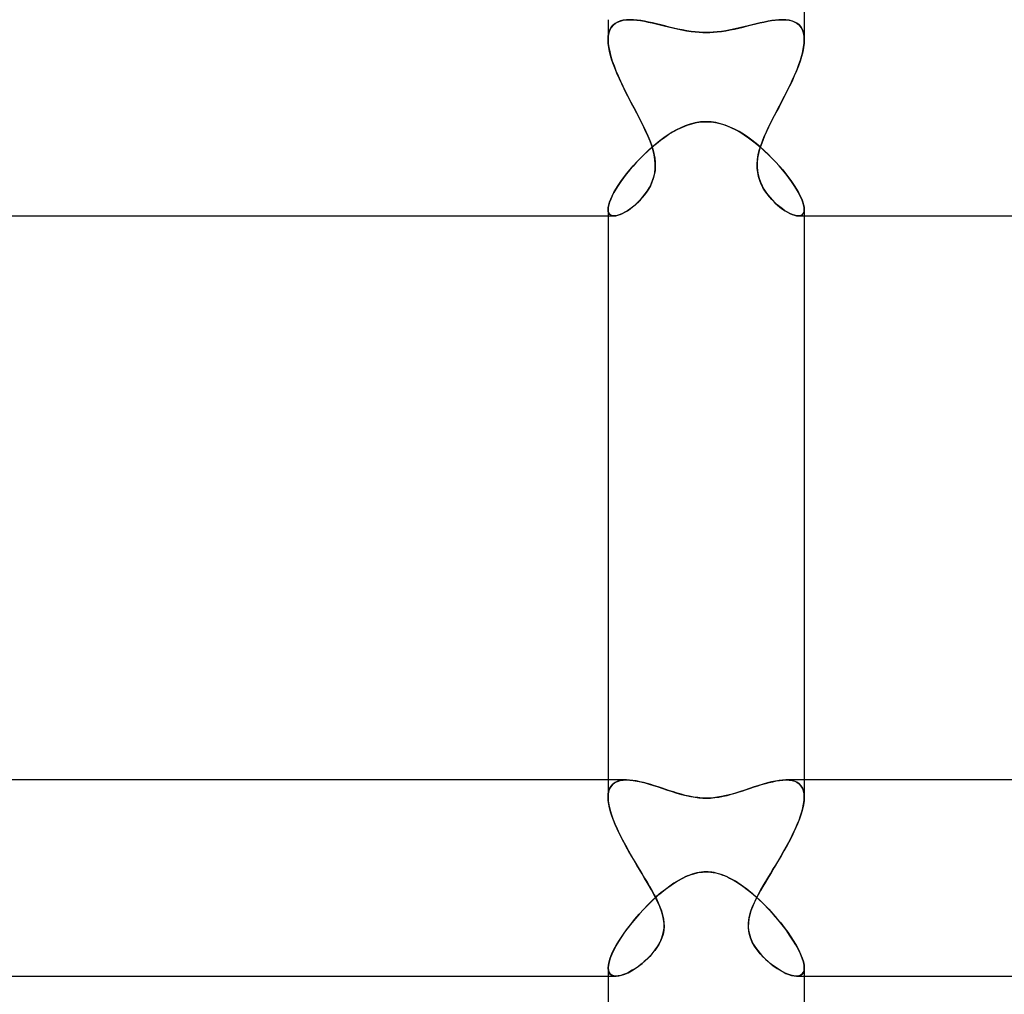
# Model space of a CAD drawing. Header units: millimetres. Extents: x -485 to 485, y -2 to 310.
# Tile 39 of 82: x -14 to 6, y 15 to 35. Entities that reach past the tile are written whole.
import ezdxf

# ---------------------------------------------------------------- set-up
doc = ezdxf.new("R2010")
doc.units = ezdxf.units.MM
doc.layers.add('HIDDEN', color=7, linetype='Continuous')
doc.layers.add('THICK', color=7, linetype='Continuous')

msp = doc.modelspace()

# ---------------------------------------------------------------- linework, layer by layer
at = {"layer": 'HIDDEN'}
for p, q in [((-2, 35), (-2, 34.591)), ((-1.859, 34.922), (-1.809, 34.951)), ((-1.807, 34.952), (-1.857, 34.924)), ((-1.809, 34.951), (-1.754, 34.973)), ((-1.751, 34.974), (-1.807, 34.952)), ((-1.754, 34.973), (-1.692, 34.988)), ((-1.69, 34.989), (-1.751, 34.974)), ((-1.692, 34.988), (-1.625, 34.997)), ((-1.623, 34.997), (-1.69, 34.989)), ((-1.625, 34.997), (-1.552, 35)), ((-1.552, 35), (-1.623, 34.997)), ((-1.482, 34.998), (-1.552, 35)), ((-1.408, 34.991), (-1.482, 34.998)), ((-1.333, 34.981), (-1.408, 34.991)), ((-1.255, 34.968), (-1.333, 34.981)), ((-1.175, 34.952), (-1.255, 34.968)), ((-1.094, 34.934), (-1.175, 34.952)), ((1.182, 34.953), (1.102, 34.936)), ((1.261, 34.969), (1.182, 34.953)), ((1.338, 34.982), (1.261, 34.969)), ((1.412, 34.992), (1.338, 34.982)), ((1.484, 34.998), (1.412, 34.992)), ((1.552, 35), (1.484, 34.998)), ((1.625, 34.997), (1.552, 35)), ((1.552, 35), (1.623, 34.997)), ((1.623, 34.997), (1.69, 34.989)), ((1.692, 34.988), (1.625, 34.997)), ((1.69, 34.989), (1.751, 34.974)), ((1.754, 34.973), (1.692, 34.988)), ((1.751, 34.974), (1.807, 34.952)), ((1.809, 34.951), (1.754, 34.973)), ((1.807, 34.952), (1.857, 34.924)), ((1.859, 34.922), (1.809, 34.951)), ((2, 35), (2, 34.591)), ((-1.963, 34.792), (-1.984, 34.732)), ((-1.984, 34.73), (-1.964, 34.79)), ((-1.964, 34.79), (-1.936, 34.842)), ((-1.935, 34.843), (-1.963, 34.792)), ((-1.936, 34.842), (-1.901, 34.886)), ((-1.9, 34.887), (-1.935, 34.843)), ((-1.901, 34.886), (-1.859, 34.922)), ((-1.857, 34.924), (-1.9, 34.887)), ((-1.011, 34.915), (-1.094, 34.934)), ((-0.927, 34.894), (-1.011, 34.915)), ((-0.843, 34.873), (-0.927, 34.894)), ((-0.756, 34.851), (-0.843, 34.873)), ((-0.668, 34.83), (-0.756, 34.851)), ((-0.579, 34.81), (-0.668, 34.83)), ((-0.489, 34.791), (-0.579, 34.81)), ((-0.398, 34.774), (-0.489, 34.791)), ((-0.309, 34.76), (-0.398, 34.774)), ((-0.225, 34.75), (-0.309, 34.76)), ((-0.146, 34.744), (-0.225, 34.75)), ((-0.071, 34.74), (-0.146, 34.744)), ((0, 34.738), (-0.071, 34.74)), ((0.069, 34.74), (0, 34.738)), ((0.144, 34.743), (0.069, 34.74)), ((0.224, 34.75), (0.144, 34.743)), ((0.309, 34.761), (0.224, 34.75)), ((0.401, 34.775), (0.309, 34.761)), ((0.496, 34.792), (0.401, 34.775)), ((0.59, 34.812), (0.496, 34.792)), ((0.68, 34.833), (0.59, 34.812)), ((0.768, 34.854), (0.68, 34.833)), ((0.854, 34.875), (0.768, 34.854)), ((0.937, 34.896), (0.854, 34.875)), ((1.02, 34.917), (0.937, 34.896)), ((1.102, 34.936), (1.02, 34.917)), ((1.857, 34.924), (1.9, 34.887)), ((1.901, 34.886), (1.859, 34.922)), ((1.9, 34.887), (1.935, 34.843)), ((1.936, 34.842), (1.901, 34.886)), ((1.935, 34.843), (1.963, 34.792)), ((1.964, 34.79), (1.936, 34.842)), ((1.963, 34.792), (1.984, 34.732)), ((1.984, 34.73), (1.964, 34.79)), ((-1.996, 34.665), (-2, 34.591)), ((-2, 34.59), (-1.996, 34.664)), ((-2, 34.591), (-1.996, 34.514)), ((-1.997, 34.516), (-2, 34.59)), ((-1.984, 34.732), (-1.996, 34.665)), ((-1.996, 34.664), (-1.984, 34.73)), ((1.984, 34.732), (1.996, 34.665)), ((1.996, 34.664), (1.984, 34.73)), ((1.996, 34.665), (2, 34.591)), ((2, 34.59), (1.996, 34.664)), ((2, 34.591), (1.996, 34.514)), ((1.997, 34.516), (2, 34.59)), ((-1.987, 34.437), (-1.997, 34.516)), ((-1.996, 34.514), (-1.986, 34.431)), ((-1.971, 34.354), (-1.987, 34.437)), ((-1.986, 34.431), (-1.968, 34.344)), ((-1.949, 34.267), (-1.971, 34.354)), ((-1.968, 34.344), (-1.945, 34.252)), ((1.968, 34.344), (1.945, 34.252)), ((1.949, 34.267), (1.971, 34.354)), ((1.986, 34.431), (1.968, 34.344)), ((1.971, 34.354), (1.987, 34.437)), ((1.996, 34.514), (1.986, 34.431)), ((1.987, 34.437), (1.997, 34.516)), ((-1.922, 34.177), (-1.949, 34.267)), ((-1.945, 34.252), (-1.915, 34.157)), ((-1.89, 34.084), (-1.922, 34.177)), ((-1.915, 34.157), (-1.88, 34.059)), ((1.915, 34.157), (1.88, 34.059)), ((1.89, 34.084), (1.922, 34.177)), ((1.945, 34.252), (1.915, 34.157)), ((1.922, 34.177), (1.949, 34.267)), ((-1.853, 33.988), (-1.89, 34.084)), ((-1.88, 34.059), (-1.841, 33.958)), ((-1.813, 33.891), (-1.853, 33.988)), ((-1.841, 33.958), (-1.797, 33.854)), ((1.841, 33.958), (1.797, 33.854)), ((1.813, 33.891), (1.853, 33.988)), ((1.88, 34.059), (1.841, 33.958)), ((1.853, 33.988), (1.89, 34.084)), ((-1.769, 33.793), (-1.813, 33.891)), ((-1.797, 33.854), (-1.75, 33.749)), ((-1.723, 33.693), (-1.769, 33.793)), ((-1.75, 33.749), (-1.699, 33.643)), ((1.75, 33.749), (1.699, 33.643)), ((1.723, 33.693), (1.769, 33.793)), ((1.797, 33.854), (1.75, 33.749)), ((1.769, 33.793), (1.813, 33.891)), ((-1.674, 33.592), (-1.723, 33.693)), ((-1.699, 33.643), (-1.646, 33.535)), ((-1.624, 33.491), (-1.674, 33.592)), ((-1.646, 33.535), (-1.591, 33.427)), ((1.646, 33.535), (1.591, 33.427)), ((1.624, 33.491), (1.674, 33.592)), ((1.699, 33.643), (1.646, 33.535)), ((1.674, 33.592), (1.723, 33.693)), ((-1.572, 33.391), (-1.624, 33.491)), ((-1.591, 33.427), (-1.535, 33.319)), ((-1.521, 33.291), (-1.572, 33.391)), ((1.521, 33.291), (1.572, 33.391)), ((1.591, 33.427), (1.535, 33.319)), ((1.572, 33.391), (1.624, 33.491)), ((-1.535, 33.319), (-1.478, 33.211)), ((-1.469, 33.193), (-1.521, 33.291)), ((-1.478, 33.211), (-1.423, 33.105)), ((-1.418, 33.096), (-1.469, 33.193)), ((1.418, 33.096), (1.469, 33.193)), ((1.478, 33.211), (1.423, 33.105)), ((1.469, 33.193), (1.521, 33.291)), ((1.535, 33.319), (1.478, 33.211)), ((-1.423, 33.105), (-1.368, 33)), ((-1.368, 33), (-1.418, 33.096)), ((-1.319, 32.904), (-1.368, 33)), ((-1.368, 33), (-1.319, 32.905)), ((1.319, 32.904), (1.368, 33)), ((1.368, 33), (1.319, 32.905)), ((1.423, 33.105), (1.368, 33)), ((1.368, 33), (1.418, 33.096)), ((-1.319, 32.905), (-1.273, 32.811)), ((-1.272, 32.81), (-1.319, 32.904)), ((-1.273, 32.811), (-1.229, 32.719)), ((-1.228, 32.715), (-1.272, 32.81)), ((-0.67, 32.718), (-0.578, 32.768)), ((-0.578, 32.768), (-0.485, 32.812)), ((-0.485, 32.812), (-0.39, 32.85)), ((-0.39, 32.85), (-0.294, 32.88)), ((-0.294, 32.88), (-0.197, 32.903)), ((-0.197, 32.903), (-0.099, 32.916)), ((-0.099, 32.916), (0, 32.921)), ((0, 32.921), (0.114, 32.915)), ((0.114, 32.915), (0.224, 32.897)), ((0.224, 32.897), (0.329, 32.87)), ((0.329, 32.87), (0.426, 32.836)), ((0.426, 32.836), (0.517, 32.797)), ((0.517, 32.797), (0.604, 32.754)), ((0.604, 32.754), (0.691, 32.705)), ((1.228, 32.716), (1.273, 32.81)), ((1.273, 32.811), (1.229, 32.719)), ((1.319, 32.905), (1.273, 32.811)), ((1.273, 32.81), (1.319, 32.904)), ((-1.229, 32.719), (-1.189, 32.629)), ((-1.185, 32.62), (-1.228, 32.715)), ((-1.189, 32.629), (-1.152, 32.539)), ((-1.146, 32.525), (-1.185, 32.62)), ((-1.152, 32.539), (-1.118, 32.449)), ((-1.016, 32.476), (-0.932, 32.542)), ((-0.932, 32.542), (-0.847, 32.604)), ((-0.847, 32.604), (-0.759, 32.663)), ((-0.759, 32.663), (-0.67, 32.718)), ((0.691, 32.705), (0.777, 32.651)), ((0.777, 32.651), (0.863, 32.593)), ((0.863, 32.593), (0.947, 32.53)), ((0.947, 32.53), (1.03, 32.464)), ((1.152, 32.539), (1.118, 32.449)), ((1.146, 32.526), (1.185, 32.621)), ((1.189, 32.629), (1.152, 32.539)), ((1.185, 32.621), (1.228, 32.716)), ((1.229, 32.719), (1.189, 32.629)), ((-1.261, 32.258), (-1.181, 32.333)), ((-1.181, 32.333), (-1.099, 32.406)), ((-1.112, 32.43), (-1.146, 32.525)), ((-1.118, 32.449), (-1.089, 32.359)), ((-1.083, 32.336), (-1.112, 32.43)), ((-1.099, 32.406), (-1.016, 32.476)), ((-1.089, 32.359), (-1.066, 32.269)), ((-1.06, 32.242), (-1.083, 32.336)), ((1.03, 32.464), (1.112, 32.395)), ((1.06, 32.242), (1.083, 32.336)), ((1.089, 32.359), (1.066, 32.269)), ((1.083, 32.336), (1.112, 32.431)), ((1.118, 32.449), (1.089, 32.359)), ((1.112, 32.431), (1.146, 32.526)), ((1.112, 32.395), (1.192, 32.322)), ((-1.415, 32.1), (-1.339, 32.18)), ((-1.339, 32.18), (-1.261, 32.258)), ((-1.066, 32.269), (-1.049, 32.179)), ((-1.045, 32.148), (-1.06, 32.242)), ((-1.049, 32.179), (-1.04, 32.09)), ((-1.038, 32.056), (-1.045, 32.148)), ((1.038, 32.057), (1.045, 32.149)), ((1.049, 32.179), (1.04, 32.09)), ((1.045, 32.149), (1.06, 32.242)), ((1.066, 32.269), (1.049, 32.179)), ((1.192, 32.322), (1.271, 32.248)), ((1.271, 32.248), (1.347, 32.172)), ((1.347, 32.172), (1.421, 32.094)), ((-1.623, 31.857), (-1.557, 31.938)), ((-1.557, 31.938), (-1.488, 32.02)), ((-1.488, 32.02), (-1.415, 32.1)), ((-1.05, 31.881), (-1.04, 31.967)), ((-1.038, 32.003), (-1.044, 31.918)), ((-1.04, 32.09), (-1.038, 32.003)), ((-1.04, 31.967), (-1.038, 32.056)), ((1.04, 32.09), (1.038, 32.003)), ((1.04, 31.968), (1.038, 32.057)), ((1.038, 32.003), (1.044, 31.918)), ((1.05, 31.882), (1.04, 31.968)), ((1.421, 32.094), (1.492, 32.015)), ((1.492, 32.015), (1.56, 31.936)), ((1.56, 31.936), (1.624, 31.856)), ((-1.741, 31.698), (-1.684, 31.777)), ((-1.684, 31.777), (-1.623, 31.857)), ((-1.08, 31.759), (-1.107, 31.685)), ((-1.093, 31.721), (-1.068, 31.799)), ((-1.059, 31.837), (-1.08, 31.759)), ((-1.068, 31.799), (-1.05, 31.881)), ((-1.044, 31.918), (-1.059, 31.837)), ((1.044, 31.918), (1.059, 31.837)), ((1.068, 31.8), (1.05, 31.882)), ((1.059, 31.837), (1.08, 31.759)), ((1.092, 31.722), (1.068, 31.8)), ((1.08, 31.759), (1.107, 31.685)), ((1.624, 31.856), (1.685, 31.776)), ((1.685, 31.776), (1.742, 31.698)), ((-1.882, 31.474), (-1.841, 31.546)), ((-1.841, 31.546), (-1.794, 31.621)), ((-1.794, 31.621), (-1.741, 31.698)), ((-1.176, 31.548), (-1.216, 31.486)), ((-1.199, 31.512), (-1.159, 31.578)), ((-1.139, 31.614), (-1.176, 31.548)), ((-1.159, 31.578), (-1.123, 31.648)), ((-1.107, 31.685), (-1.139, 31.614)), ((-1.123, 31.648), (-1.093, 31.721)), ((1.123, 31.648), (1.092, 31.722)), ((1.107, 31.685), (1.139, 31.614)), ((1.158, 31.579), (1.123, 31.648)), ((1.139, 31.614), (1.176, 31.548)), ((1.198, 31.512), (1.158, 31.579)), ((1.176, 31.548), (1.216, 31.486)), ((1.742, 31.698), (1.793, 31.622)), ((1.793, 31.622), (1.84, 31.547)), ((1.84, 31.547), (1.881, 31.475)), ((-1.97, 31.28), (-1.947, 31.34)), ((-1.947, 31.34), (-1.918, 31.405)), ((-1.918, 31.405), (-1.882, 31.474)), ((-1.393, 31.277), (-1.341, 31.33)), ((-1.304, 31.372), (-1.352, 31.319)), ((-1.341, 31.33), (-1.291, 31.388)), ((-1.259, 31.427), (-1.304, 31.372)), ((-1.291, 31.388), (-1.243, 31.448)), ((-1.216, 31.486), (-1.259, 31.427)), ((-1.243, 31.448), (-1.199, 31.512)), ((1.242, 31.449), (1.198, 31.512)), ((1.216, 31.486), (1.259, 31.427)), ((1.29, 31.388), (1.242, 31.449)), ((1.259, 31.427), (1.304, 31.372)), ((1.34, 31.331), (1.29, 31.388)), ((1.304, 31.372), (1.352, 31.319)), ((1.392, 31.278), (1.34, 31.331)), ((1.881, 31.475), (1.917, 31.407)), ((1.917, 31.407), (1.947, 31.341)), ((1.947, 31.341), (1.97, 31.281)), ((-2, 31.13), (-1.997, 31.174)), ((-2, 31.13), (-1.996, 31.09)), ((-1.996, 31.09), (-2, 31.13)), ((-1.997, 31.174), (-1.987, 31.224)), ((-1.987, 31.224), (-1.97, 31.28)), ((-1.556, 31.14), (-1.608, 31.104)), ((-1.607, 31.105), (-1.554, 31.141)), ((-1.504, 31.179), (-1.556, 31.14)), ((-1.554, 31.141), (-1.5, 31.182)), ((-1.452, 31.222), (-1.504, 31.179)), ((-1.5, 31.182), (-1.446, 31.227)), ((-1.401, 31.269), (-1.452, 31.222)), ((-1.446, 31.227), (-1.393, 31.277)), ((-1.352, 31.319), (-1.401, 31.269)), ((1.352, 31.319), (1.401, 31.269)), ((1.445, 31.228), (1.392, 31.278)), ((1.401, 31.269), (1.452, 31.222)), ((1.5, 31.183), (1.445, 31.228)), ((1.452, 31.222), (1.504, 31.179)), ((1.553, 31.142), (1.5, 31.183)), ((1.504, 31.179), (1.556, 31.14)), ((1.606, 31.106), (1.553, 31.142)), ((1.556, 31.14), (1.608, 31.104)), ((1.97, 31.281), (1.987, 31.225)), ((1.987, 31.225), (1.997, 31.175)), ((2, 31.13), (1.996, 31.09)), ((1.996, 31.09), (2, 31.13)), ((1.997, 31.175), (2, 31.13)), ((-2, 31), (-1.88, 31)), ((-1.996, 31.09), (-1.985, 31.057)), ((-1.985, 31.057), (-1.996, 31.09)), ((-1.985, 31.057), (-1.967, 31.032)), ((-1.967, 31.031), (-1.985, 31.057)), ((-1.967, 31.032), (-1.943, 31.014)), ((-1.943, 31.013), (-1.967, 31.031)), ((-1.943, 31.014), (-1.913, 31.003)), ((-1.912, 31.003), (-1.943, 31.013)), ((-1.913, 31.003), (-1.878, 31)), ((-1.877, 31), (-1.912, 31.003)), ((-1.878, 31), (-1.84, 31.003)), ((-1.839, 31.003), (-1.877, 31)), ((-1.84, 31.003), (-1.799, 31.013)), ((-1.798, 31.013), (-1.839, 31.003)), ((-1.799, 31.013), (-1.755, 31.028)), ((-1.754, 31.028), (-1.798, 31.013)), ((-1.755, 31.028), (-1.708, 31.048)), ((-1.708, 31.048), (-1.754, 31.028)), ((-1.708, 31.048), (-1.658, 31.074)), ((-1.659, 31.074), (-1.708, 31.048)), ((-1.608, 31.104), (-1.659, 31.074)), ((-1.658, 31.074), (-1.607, 31.105)), ((1.657, 31.074), (1.606, 31.106)), ((1.608, 31.104), (1.659, 31.074)), ((1.707, 31.049), (1.657, 31.074)), ((1.659, 31.074), (1.708, 31.048)), ((1.754, 31.028), (1.707, 31.049)), ((1.708, 31.048), (1.754, 31.028)), ((1.799, 31.013), (1.754, 31.028)), ((1.754, 31.028), (1.798, 31.013)), ((1.798, 31.013), (1.839, 31.003)), ((1.84, 31.003), (1.799, 31.013)), ((1.839, 31.003), (1.877, 31)), ((1.877, 31), (1.84, 31.003)), ((1.877, 31), (1.912, 31.003)), ((1.913, 31.003), (1.878, 31)), ((1.879, 31), (2, 31)), ((1.912, 31.003), (1.943, 31.013)), ((1.943, 31.014), (1.913, 31.003)), ((1.967, 31.032), (1.943, 31.014)), ((1.943, 31.013), (1.967, 31.031)), ((1.985, 31.057), (1.967, 31.032)), ((1.967, 31.031), (1.985, 31.057)), ((1.996, 31.09), (1.985, 31.057)), ((1.985, 31.057), (1.996, 31.09)), ((-2, 19.5), (-2, 19.148)), ((-1.811, 19.471), (-1.755, 19.487)), ((-1.751, 19.488), (-1.805, 19.473)), ((-1.755, 19.487), (-1.694, 19.497)), ((-1.691, 19.497), (-1.751, 19.488)), ((-1.694, 19.497), (-1.626, 19.5)), ((-1.627, 19.5), (-1.691, 19.497)), ((-1.564, 19.498), (-1.627, 19.5)), ((-1.497, 19.491), (-1.564, 19.498)), ((-1.428, 19.48), (-1.497, 19.491)), ((-1.356, 19.465), (-1.428, 19.48)), ((1.487, 19.489), (1.411, 19.477)), ((1.559, 19.497), (1.487, 19.489)), ((1.626, 19.5), (1.559, 19.497)), ((1.694, 19.497), (1.626, 19.5)), ((1.627, 19.5), (1.691, 19.497)), ((1.691, 19.497), (1.751, 19.488)), ((1.755, 19.487), (1.694, 19.497)), ((1.751, 19.488), (1.805, 19.473)), ((1.811, 19.471), (1.755, 19.487)), ((2, 19.5), (2, 19.148)), ((-1.983, 19.282), (-1.996, 19.219)), ((-1.984, 19.276), (-1.965, 19.33)), ((-1.962, 19.336), (-1.983, 19.282)), ((-1.965, 19.33), (-1.938, 19.376)), ((-1.933, 19.382), (-1.962, 19.336)), ((-1.938, 19.376), (-1.902, 19.415)), ((-1.897, 19.42), (-1.933, 19.382)), ((-1.902, 19.415), (-1.86, 19.447)), ((-1.854, 19.45), (-1.897, 19.42)), ((-1.86, 19.447), (-1.811, 19.471)), ((-1.805, 19.473), (-1.854, 19.45)), ((-1.282, 19.448), (-1.356, 19.465)), ((-1.207, 19.428), (-1.282, 19.448)), ((-1.131, 19.405), (-1.207, 19.428)), ((-1.055, 19.382), (-1.131, 19.405)), ((-0.977, 19.357), (-1.055, 19.382)), ((-0.9, 19.331), (-0.977, 19.357)), ((-0.823, 19.305), (-0.9, 19.331)), ((-0.747, 19.28), (-0.823, 19.305)), ((-0.67, 19.255), (-0.747, 19.28)), ((0.791, 19.294), (0.696, 19.263)), ((0.886, 19.326), (0.791, 19.294)), ((0.98, 19.357), (0.886, 19.326)), ((1.072, 19.387), (0.98, 19.357)), ((1.162, 19.415), (1.072, 19.387)), ((1.248, 19.439), (1.162, 19.415)), ((1.331, 19.46), (1.248, 19.439)), ((1.411, 19.477), (1.331, 19.46)), ((1.805, 19.473), (1.854, 19.45)), ((1.86, 19.447), (1.811, 19.471)), ((1.854, 19.45), (1.897, 19.42)), ((1.902, 19.415), (1.86, 19.447)), ((1.897, 19.42), (1.933, 19.382)), ((1.938, 19.376), (1.902, 19.415)), ((1.933, 19.382), (1.962, 19.336)), ((1.965, 19.33), (1.938, 19.376)), ((1.962, 19.336), (1.983, 19.282)), ((1.984, 19.276), (1.965, 19.33)), ((1.983, 19.282), (1.996, 19.219)), ((-1.996, 19.219), (-2, 19.149)), ((-2, 19.148), (-1.996, 19.215)), ((-2, 19.149), (-1.996, 19.073)), ((-1.997, 19.08), (-2, 19.148)), ((-1.987, 19.007), (-1.997, 19.08)), ((-1.996, 19.215), (-1.984, 19.276)), ((-0.592, 19.231), (-0.67, 19.255)), ((-0.511, 19.207), (-0.592, 19.231)), ((-0.429, 19.186), (-0.511, 19.207)), ((-0.345, 19.167), (-0.429, 19.186)), ((-0.259, 19.151), (-0.345, 19.167)), ((-0.174, 19.139), (-0.259, 19.151)), ((-0.087, 19.131), (-0.174, 19.139)), ((0, 19.129), (-0.087, 19.131)), ((0.071, 19.13), (0, 19.129)), ((0.147, 19.136), (0.071, 19.13)), ((0.228, 19.146), (0.147, 19.136)), ((0.314, 19.161), (0.228, 19.146)), ((0.407, 19.18), (0.314, 19.161)), ((0.503, 19.205), (0.407, 19.18)), ((0.599, 19.233), (0.503, 19.205)), ((0.696, 19.263), (0.599, 19.233)), ((1.996, 19.215), (1.984, 19.276)), ((1.987, 19.007), (1.997, 19.08)), ((1.996, 19.219), (2, 19.149)), ((2, 19.148), (1.996, 19.215)), ((2, 19.149), (1.996, 19.073)), ((1.997, 19.08), (2, 19.148)), ((-1.996, 19.073), (-1.984, 18.99)), ((-1.971, 18.93), (-1.987, 19.007)), ((-1.984, 18.99), (-1.964, 18.902)), ((-1.95, 18.85), (-1.971, 18.93)), ((-1.964, 18.902), (-1.937, 18.808)), ((1.964, 18.902), (1.937, 18.808)), ((1.95, 18.85), (1.971, 18.93)), ((1.984, 18.99), (1.964, 18.902)), ((1.971, 18.93), (1.987, 19.007)), ((1.996, 19.073), (1.984, 18.99)), ((-1.924, 18.767), (-1.95, 18.85)), ((-1.937, 18.808), (-1.903, 18.709)), ((-1.893, 18.682), (-1.924, 18.767)), ((-1.903, 18.709), (-1.863, 18.607)), ((-1.857, 18.594), (-1.893, 18.682)), ((1.857, 18.594), (1.893, 18.682)), ((1.903, 18.709), (1.863, 18.607)), ((1.893, 18.682), (1.924, 18.767)), ((1.937, 18.808), (1.903, 18.709)), ((1.924, 18.767), (1.95, 18.85)), ((-1.863, 18.607), (-1.817, 18.501)), ((-1.818, 18.504), (-1.857, 18.594)), ((-1.776, 18.414), (-1.818, 18.504)), ((-1.817, 18.501), (-1.765, 18.392)), ((1.817, 18.501), (1.765, 18.392)), ((1.776, 18.414), (1.818, 18.504)), ((1.863, 18.607), (1.817, 18.501)), ((1.818, 18.504), (1.857, 18.594)), ((-1.73, 18.322), (-1.776, 18.414)), ((-1.765, 18.392), (-1.709, 18.282)), ((-1.682, 18.23), (-1.73, 18.322)), ((-1.709, 18.282), (-1.649, 18.169)), ((1.709, 18.282), (1.649, 18.169)), ((1.682, 18.23), (1.73, 18.322)), ((1.765, 18.392), (1.709, 18.282)), ((1.73, 18.322), (1.776, 18.414)), ((-1.632, 18.137), (-1.682, 18.23)), ((-1.649, 18.169), (-1.586, 18.055)), ((-1.579, 18.044), (-1.632, 18.137)), ((1.579, 18.044), (1.632, 18.137)), ((1.649, 18.169), (1.586, 18.055)), ((1.632, 18.137), (1.682, 18.23)), ((-1.586, 18.055), (-1.521, 17.942)), ((-1.526, 17.95), (-1.579, 18.044)), ((-1.471, 17.857), (-1.526, 17.95)), ((-1.521, 17.942), (-1.455, 17.83)), ((1.521, 17.942), (1.455, 17.83)), ((1.471, 17.857), (1.526, 17.95)), ((1.586, 18.055), (1.521, 17.942)), ((1.526, 17.95), (1.579, 18.044)), ((-1.417, 17.766), (-1.471, 17.857)), ((-1.455, 17.83), (-1.388, 17.718)), ((-1.362, 17.675), (-1.417, 17.766)), ((-1.388, 17.718), (-1.322, 17.608)), ((-1.309, 17.587), (-1.362, 17.675)), ((1.309, 17.587), (1.362, 17.675)), ((1.388, 17.718), (1.322, 17.608)), ((1.362, 17.675), (1.417, 17.766)), ((1.455, 17.83), (1.388, 17.718)), ((1.417, 17.766), (1.471, 17.857)), ((-1.322, 17.608), (-1.257, 17.5)), ((-1.257, 17.5), (-1.309, 17.587)), ((-1.184, 17.378), (-1.257, 17.5)), ((-1.257, 17.5), (-1.206, 17.414)), ((-0.595, 17.435), (-0.477, 17.5)), ((-0.477, 17.5), (-0.417, 17.529)), ((-0.417, 17.529), (-0.36, 17.553)), ((-0.36, 17.553), (-0.306, 17.572)), ((-0.306, 17.572), (-0.254, 17.588)), ((-0.254, 17.588), (-0.206, 17.601)), ((-0.206, 17.601), (-0.161, 17.611)), ((-0.161, 17.611), (-0.118, 17.617)), ((-0.118, 17.617), (-0.078, 17.622)), ((-0.078, 17.622), (-0.039, 17.624)), ((-0.039, 17.624), (0, 17.625)), ((0, 17.625), (0.048, 17.624)), ((0.048, 17.624), (0.097, 17.62)), ((0.097, 17.62), (0.145, 17.613)), ((0.145, 17.613), (0.193, 17.604)), ((0.193, 17.604), (0.241, 17.592)), ((0.241, 17.592), (0.289, 17.578)), ((0.289, 17.578), (0.337, 17.561)), ((0.337, 17.561), (0.384, 17.543)), ((0.384, 17.543), (0.431, 17.522)), ((0.431, 17.522), (0.477, 17.5)), ((0.477, 17.5), (0.568, 17.45)), ((1.184, 17.378), (1.257, 17.5)), ((1.257, 17.5), (1.206, 17.414)), ((1.322, 17.608), (1.257, 17.5)), ((1.257, 17.5), (1.309, 17.587)), ((-1.206, 17.414), (-1.155, 17.328)), ((-1.117, 17.26), (-1.184, 17.378)), ((-1.155, 17.328), (-1.107, 17.243)), ((-0.945, 17.178), (-0.829, 17.272)), ((-0.829, 17.272), (-0.712, 17.358)), ((-0.712, 17.358), (-0.595, 17.435)), ((0.568, 17.45), (0.657, 17.396)), ((0.657, 17.396), (0.745, 17.335)), ((0.745, 17.335), (0.833, 17.269)), ((0.833, 17.269), (0.922, 17.198)), ((1.155, 17.328), (1.107, 17.243)), ((1.117, 17.26), (1.184, 17.378)), ((1.206, 17.414), (1.155, 17.328)), ((-1.166, 16.975), (-1.058, 17.078)), ((-1.055, 17.146), (-1.117, 17.26)), ((-1.107, 17.243), (-1.061, 17.158)), ((-1.061, 17.158), (-1.017, 17.075)), ((-1.058, 17.078), (-0.945, 17.178)), ((-0.997, 17.032), (-1.055, 17.146)), ((-1.017, 17.075), (-0.978, 16.992)), ((0.922, 17.198), (1.011, 17.121)), ((1.017, 17.075), (0.978, 16.992)), ((0.997, 17.032), (1.055, 17.146)), ((1.011, 17.121), (1.1, 17.039)), ((1.061, 17.158), (1.017, 17.075)), ((1.055, 17.146), (1.117, 17.26)), ((1.107, 17.243), (1.061, 17.158)), ((-1.367, 16.763), (-1.27, 16.869)), ((-1.27, 16.869), (-1.166, 16.975)), ((-0.946, 16.918), (-0.997, 17.032)), ((-0.978, 16.992), (-0.943, 16.91)), ((-0.905, 16.805), (-0.946, 16.918)), ((-0.943, 16.91), (-0.913, 16.829)), ((0.905, 16.805), (0.946, 16.918)), ((0.943, 16.91), (0.913, 16.829)), ((0.978, 16.992), (0.943, 16.91)), ((0.946, 16.918), (0.997, 17.032)), ((1.1, 17.039), (1.188, 16.953)), ((1.188, 16.953), (1.274, 16.864)), ((-1.46, 16.656), (-1.367, 16.763)), ((-0.913, 16.829), (-0.889, 16.749)), ((-0.876, 16.693), (-0.905, 16.805)), ((-0.889, 16.749), (-0.871, 16.669)), ((-0.86, 16.583), (-0.876, 16.693)), ((-0.871, 16.669), (-0.861, 16.589)), ((0.86, 16.583), (0.876, 16.693)), ((0.871, 16.669), (0.861, 16.589)), ((0.889, 16.749), (0.871, 16.669)), ((0.876, 16.693), (0.905, 16.805)), ((0.913, 16.829), (0.889, 16.749)), ((1.274, 16.864), (1.359, 16.772)), ((1.359, 16.772), (1.441, 16.678)), ((1.441, 16.678), (1.519, 16.584)), ((-1.628, 16.443), (-1.547, 16.549)), ((-1.547, 16.549), (-1.46, 16.656)), ((-0.875, 16.376), (-0.86, 16.477)), ((-0.858, 16.509), (-0.865, 16.431)), ((-0.861, 16.589), (-0.858, 16.509)), ((-0.86, 16.477), (-0.86, 16.583)), ((0.861, 16.589), (0.858, 16.509)), ((0.858, 16.509), (0.865, 16.431)), ((0.86, 16.477), (0.86, 16.583)), ((0.875, 16.376), (0.86, 16.477)), ((1.519, 16.584), (1.593, 16.489)), ((1.593, 16.489), (1.663, 16.394)), ((-1.77, 16.236), (-1.702, 16.338)), ((-1.702, 16.338), (-1.628, 16.443)), ((-0.94, 16.196), (-0.902, 16.283)), ((-0.902, 16.282), (-0.932, 16.212)), ((-0.902, 16.283), (-0.875, 16.376)), ((-0.88, 16.355), (-0.902, 16.282)), ((-0.865, 16.431), (-0.88, 16.355)), ((0.865, 16.431), (0.88, 16.355)), ((0.902, 16.283), (0.875, 16.376)), ((0.88, 16.355), (0.902, 16.282)), ((0.94, 16.196), (0.902, 16.283)), ((0.902, 16.282), (0.932, 16.212)), ((1.663, 16.394), (1.728, 16.3)), ((1.728, 16.3), (1.787, 16.208)), ((-1.881, 16.043), (-1.829, 16.137)), ((-1.829, 16.137), (-1.77, 16.236)), ((-1.006, 16.083), (-1.05, 16.021)), ((-1.04, 16.034), (-0.986, 16.113)), ((-0.966, 16.146), (-1.006, 16.083)), ((-0.986, 16.113), (-0.94, 16.196)), ((-0.932, 16.212), (-0.966, 16.146)), ((0.932, 16.212), (0.966, 16.146)), ((0.986, 16.113), (0.94, 16.196)), ((0.966, 16.146), (1.006, 16.083)), ((1.04, 16.034), (0.986, 16.113)), ((1.006, 16.083), (1.05, 16.021)), ((1.787, 16.208), (1.841, 16.117)), ((1.841, 16.117), (1.887, 16.03)), ((-1.981, 15.794), (-1.957, 15.87)), ((-1.957, 15.87), (-1.923, 15.954)), ((-1.923, 15.954), (-1.881, 16.043)), ((-1.236, 15.821), (-1.167, 15.887)), ((-1.151, 15.904), (-1.206, 15.848)), ((-1.167, 15.887), (-1.101, 15.958)), ((-1.099, 15.961), (-1.151, 15.904)), ((-1.101, 15.958), (-1.04, 16.034)), ((-1.05, 16.021), (-1.099, 15.961)), ((1.101, 15.958), (1.04, 16.034)), ((1.05, 16.021), (1.099, 15.961)), ((1.099, 15.961), (1.151, 15.904)), ((1.167, 15.887), (1.101, 15.958)), ((1.151, 15.904), (1.206, 15.848)), ((1.236, 15.821), (1.167, 15.887)), ((1.887, 16.03), (1.926, 15.947)), ((1.926, 15.947), (1.958, 15.868)), ((1.958, 15.868), (1.981, 15.794)), ((-2, 15.666), (-1.995, 15.726)), ((-2, 15.668), (-1.995, 15.616)), ((-1.995, 15.614), (-2, 15.666)), ((-1.995, 15.726), (-1.981, 15.794)), ((-1.452, 15.653), (-1.379, 15.703)), ((-1.384, 15.7), (-1.445, 15.657)), ((-1.323, 15.746), (-1.384, 15.7)), ((-1.379, 15.703), (-1.307, 15.759)), ((-1.264, 15.796), (-1.323, 15.746)), ((-1.307, 15.759), (-1.236, 15.821)), ((-1.206, 15.848), (-1.264, 15.796)), ((1.206, 15.848), (1.264, 15.796)), ((1.307, 15.759), (1.236, 15.821)), ((1.264, 15.796), (1.323, 15.746)), ((1.379, 15.703), (1.307, 15.759)), ((1.323, 15.746), (1.384, 15.7)), ((1.452, 15.653), (1.379, 15.703)), ((1.384, 15.7), (1.445, 15.657)), ((1.981, 15.794), (1.995, 15.727)), ((1.995, 15.727), (2, 15.668)), ((2, 15.668), (1.995, 15.616)), ((1.995, 15.614), (2, 15.666)), ((-2, 15.5), (-1.841, 15.5)), ((-1.995, 15.616), (-1.981, 15.574)), ((-1.98, 15.572), (-1.995, 15.614)), ((-1.981, 15.574), (-1.958, 15.541)), ((-1.956, 15.539), (-1.98, 15.572)), ((-1.958, 15.541), (-1.926, 15.518)), ((-1.924, 15.517), (-1.956, 15.539)), ((-1.926, 15.518), (-1.886, 15.504)), ((-1.885, 15.504), (-1.924, 15.517)), ((-1.886, 15.504), (-1.839, 15.5)), ((-1.839, 15.5), (-1.885, 15.504)), ((-1.839, 15.5), (-1.785, 15.505)), ((-1.792, 15.504), (-1.839, 15.5)), ((-1.74, 15.515), (-1.792, 15.504)), ((-1.785, 15.505), (-1.726, 15.519)), ((-1.685, 15.532), (-1.74, 15.515)), ((-1.726, 15.519), (-1.662, 15.541)), ((-1.627, 15.556), (-1.685, 15.532)), ((-1.662, 15.541), (-1.594, 15.571)), ((-1.567, 15.585), (-1.627, 15.556)), ((-1.594, 15.571), (-1.524, 15.609)), ((-1.507, 15.619), (-1.567, 15.585)), ((-1.524, 15.609), (-1.452, 15.653)), ((-1.445, 15.657), (-1.507, 15.619)), ((1.445, 15.657), (1.507, 15.619)), ((1.524, 15.609), (1.452, 15.653)), ((1.507, 15.619), (1.567, 15.585)), ((1.594, 15.571), (1.524, 15.609)), ((1.567, 15.585), (1.627, 15.556)), ((1.662, 15.541), (1.594, 15.571)), ((1.627, 15.556), (1.685, 15.532)), ((1.726, 15.519), (1.662, 15.541)), ((1.685, 15.532), (1.74, 15.515)), ((1.785, 15.505), (1.726, 15.519)), ((1.74, 15.515), (1.792, 15.504)), ((1.839, 15.5), (1.785, 15.505)), ((1.792, 15.504), (1.839, 15.5)), ((1.886, 15.504), (1.839, 15.5)), ((1.839, 15.5), (1.885, 15.504)), ((1.841, 15.5), (2, 15.5)), ((1.885, 15.504), (1.924, 15.517)), ((1.926, 15.518), (1.886, 15.504)), ((1.924, 15.517), (1.956, 15.539)), ((1.958, 15.541), (1.926, 15.518)), ((1.956, 15.539), (1.98, 15.572)), ((1.981, 15.574), (1.958, 15.541)), ((1.98, 15.572), (1.995, 15.614)), ((1.995, 15.616), (1.981, 15.574))]:
    msp.add_line(p, q, dxfattribs=at)
at = {"layer": 'THICK'}
for p, q in [((2, 46.598), (2, 35)), ((-1.552, 35), (-1.484, 34.998)), ((-1.484, 34.998), (-1.412, 34.992)), ((-1.412, 34.992), (-1.338, 34.982)), ((-1.338, 34.982), (-1.261, 34.969)), ((-1.261, 34.969), (-1.182, 34.953)), ((-1.182, 34.953), (-1.102, 34.936)), ((1.094, 34.934), (1.175, 34.952)), ((1.175, 34.952), (1.255, 34.968)), ((1.255, 34.968), (1.333, 34.981)), ((1.333, 34.981), (1.408, 34.991)), ((1.408, 34.991), (1.482, 34.998)), ((1.482, 34.998), (1.552, 35)), ((-1.102, 34.936), (-1.02, 34.917)), ((-1.02, 34.917), (-0.937, 34.896)), ((-0.937, 34.896), (-0.854, 34.875)), ((-0.854, 34.875), (-0.768, 34.854)), ((-0.768, 34.854), (-0.68, 34.833)), ((-0.68, 34.833), (-0.59, 34.812)), ((-0.59, 34.812), (-0.496, 34.792)), ((-0.496, 34.792), (-0.401, 34.775)), ((-0.401, 34.775), (-0.309, 34.761)), ((-0.309, 34.761), (-0.224, 34.75)), ((-0.224, 34.75), (-0.144, 34.743)), ((-0.144, 34.743), (-0.069, 34.74)), ((-0.069, 34.74), (0, 34.738)), ((0, 34.738), (0.071, 34.74)), ((0.071, 34.74), (0.146, 34.744)), ((0.146, 34.744), (0.225, 34.75)), ((0.225, 34.75), (0.309, 34.76)), ((0.309, 34.76), (0.398, 34.774)), ((0.398, 34.774), (0.489, 34.791)), ((0.489, 34.791), (0.579, 34.81)), ((0.579, 34.81), (0.668, 34.83)), ((0.668, 34.83), (0.756, 34.851)), ((0.756, 34.851), (0.843, 34.873)), ((0.843, 34.873), (0.927, 34.894)), ((0.927, 34.894), (1.011, 34.915)), ((1.011, 34.915), (1.094, 34.934)), ((-0.604, 32.754), (-0.691, 32.705)), ((-0.517, 32.797), (-0.604, 32.754)), ((-0.426, 32.836), (-0.517, 32.797)), ((-0.329, 32.87), (-0.426, 32.836)), ((-0.224, 32.897), (-0.329, 32.87)), ((-0.114, 32.915), (-0.224, 32.897)), ((0, 32.921), (-0.114, 32.915)), ((0.099, 32.916), (0, 32.921)), ((0.197, 32.903), (0.099, 32.916)), ((0.294, 32.88), (0.197, 32.903)), ((0.39, 32.85), (0.294, 32.88)), ((0.485, 32.812), (0.39, 32.85)), ((0.578, 32.768), (0.485, 32.812)), ((0.67, 32.718), (0.578, 32.768)), ((-0.947, 32.53), (-1.03, 32.464)), ((-0.863, 32.593), (-0.947, 32.53)), ((-0.777, 32.651), (-0.863, 32.593)), ((-0.691, 32.705), (-0.777, 32.651)), ((0.759, 32.663), (0.67, 32.718)), ((0.847, 32.604), (0.759, 32.663)), ((0.932, 32.542), (0.847, 32.604)), ((1.016, 32.476), (0.932, 32.542)), ((-1.112, 32.395), (-1.192, 32.322)), ((-1.03, 32.464), (-1.112, 32.395)), ((1.099, 32.406), (1.016, 32.476)), ((1.181, 32.333), (1.099, 32.406)), ((1.261, 32.258), (1.181, 32.333)), ((-1.347, 32.172), (-1.421, 32.094)), ((-1.271, 32.248), (-1.347, 32.172)), ((-1.192, 32.322), (-1.271, 32.248)), ((1.339, 32.18), (1.261, 32.258)), ((1.415, 32.1), (1.339, 32.18)), ((-1.56, 31.936), (-1.624, 31.856)), ((-1.492, 32.015), (-1.56, 31.936)), ((-1.421, 32.094), (-1.492, 32.015)), ((1.488, 32.02), (1.415, 32.1)), ((1.557, 31.938), (1.488, 32.02)), ((1.623, 31.857), (1.557, 31.938)), ((-1.685, 31.776), (-1.742, 31.698)), ((-1.624, 31.856), (-1.685, 31.776)), ((1.684, 31.777), (1.623, 31.857)), ((1.741, 31.698), (1.684, 31.777)), ((-1.84, 31.547), (-1.881, 31.475)), ((-1.793, 31.622), (-1.84, 31.547)), ((-1.742, 31.698), (-1.793, 31.622)), ((1.794, 31.621), (1.741, 31.698)), ((1.841, 31.546), (1.794, 31.621)), ((1.882, 31.474), (1.841, 31.546)), ((-1.947, 31.341), (-1.97, 31.281)), ((-1.917, 31.407), (-1.947, 31.341)), ((-1.881, 31.475), (-1.917, 31.407)), ((1.918, 31.405), (1.882, 31.474)), ((1.947, 31.34), (1.918, 31.405)), ((1.97, 31.28), (1.947, 31.34)), ((-1.997, 31.175), (-2, 31.13)), ((-2, 31.13), (-2, 19.5)), ((-1.987, 31.225), (-1.997, 31.175)), ((-1.97, 31.281), (-1.987, 31.225)), ((1.987, 31.224), (1.97, 31.28)), ((1.997, 31.174), (1.987, 31.224)), ((2, 31.13), (1.997, 31.174)), ((2, 31.13), (2, 19.5)), ((-295.653, 31), (-2, 31)), ((2, 31), (295.653, 31)), ((-1.627, 19.5), (-301.842, 19.5)), ((-1.626, 19.5), (-1.559, 19.497)), ((-1.559, 19.497), (-1.487, 19.489)), ((-1.487, 19.489), (-1.411, 19.477)), ((1.356, 19.465), (1.428, 19.48)), ((1.428, 19.48), (1.497, 19.491)), ((1.497, 19.491), (1.564, 19.498)), ((1.564, 19.498), (1.627, 19.5)), ((301.842, 19.5), (1.627, 19.5)), ((-1.411, 19.477), (-1.331, 19.46)), ((-1.331, 19.46), (-1.248, 19.439)), ((-1.248, 19.439), (-1.162, 19.415)), ((-1.162, 19.415), (-1.072, 19.387)), ((-1.072, 19.387), (-0.98, 19.357)), ((-0.98, 19.357), (-0.886, 19.326)), ((-0.886, 19.326), (-0.791, 19.294)), ((-0.791, 19.294), (-0.696, 19.263)), ((0.67, 19.255), (0.747, 19.28)), ((0.747, 19.28), (0.823, 19.305)), ((0.823, 19.305), (0.9, 19.331)), ((0.9, 19.331), (0.977, 19.357)), ((0.977, 19.357), (1.055, 19.382)), ((1.055, 19.382), (1.131, 19.405)), ((1.131, 19.405), (1.207, 19.428)), ((1.207, 19.428), (1.282, 19.448)), ((1.282, 19.448), (1.356, 19.465)), ((-0.696, 19.263), (-0.599, 19.233)), ((-0.599, 19.233), (-0.503, 19.205)), ((-0.503, 19.205), (-0.407, 19.18)), ((-0.407, 19.18), (-0.314, 19.161)), ((-0.314, 19.161), (-0.228, 19.146)), ((-0.228, 19.146), (-0.147, 19.136)), ((-0.147, 19.136), (-0.071, 19.13)), ((-0.071, 19.13), (0, 19.129)), ((0, 19.129), (0.087, 19.131)), ((0.087, 19.131), (0.174, 19.139)), ((0.174, 19.139), (0.259, 19.151)), ((0.259, 19.151), (0.345, 19.167)), ((0.345, 19.167), (0.429, 19.186)), ((0.429, 19.186), (0.511, 19.207)), ((0.511, 19.207), (0.592, 19.231)), ((0.592, 19.231), (0.67, 19.255)), ((-0.477, 17.5), (-0.568, 17.45)), ((-0.431, 17.522), (-0.477, 17.5)), ((-0.384, 17.543), (-0.431, 17.522)), ((-0.337, 17.561), (-0.384, 17.543)), ((-0.289, 17.578), (-0.337, 17.561)), ((-0.241, 17.592), (-0.289, 17.578)), ((-0.193, 17.604), (-0.241, 17.592)), ((-0.145, 17.613), (-0.193, 17.604)), ((-0.097, 17.62), (-0.145, 17.613)), ((-0.048, 17.624), (-0.097, 17.62)), ((0, 17.625), (-0.048, 17.624)), ((0.039, 17.624), (0, 17.625)), ((0.078, 17.622), (0.039, 17.624)), ((0.118, 17.617), (0.078, 17.622)), ((0.161, 17.611), (0.118, 17.617)), ((0.206, 17.601), (0.161, 17.611)), ((0.254, 17.588), (0.206, 17.601)), ((0.306, 17.572), (0.254, 17.588)), ((0.36, 17.553), (0.306, 17.572)), ((0.417, 17.529), (0.36, 17.553)), ((0.477, 17.5), (0.417, 17.529)), ((0.595, 17.435), (0.477, 17.5)), ((-0.833, 17.269), (-0.922, 17.198)), ((-0.745, 17.335), (-0.833, 17.269)), ((-0.657, 17.396), (-0.745, 17.335)), ((-0.568, 17.45), (-0.657, 17.396)), ((0.712, 17.358), (0.595, 17.435)), ((0.829, 17.272), (0.712, 17.358)), ((0.945, 17.178), (0.829, 17.272)), ((-1.011, 17.121), (-1.1, 17.039)), ((-0.922, 17.198), (-1.011, 17.121)), ((1.058, 17.078), (0.945, 17.178)), ((1.166, 16.975), (1.058, 17.078)), ((-1.188, 16.953), (-1.274, 16.864)), ((-1.1, 17.039), (-1.188, 16.953)), ((1.27, 16.869), (1.166, 16.975)), ((1.367, 16.763), (1.27, 16.869)), ((-1.441, 16.678), (-1.519, 16.584)), ((-1.359, 16.772), (-1.441, 16.678)), ((-1.274, 16.864), (-1.359, 16.772)), ((1.46, 16.656), (1.367, 16.763)), ((-1.593, 16.489), (-1.663, 16.394)), ((-1.519, 16.584), (-1.593, 16.489)), ((1.547, 16.549), (1.46, 16.656)), ((1.628, 16.443), (1.547, 16.549)), ((-1.728, 16.3), (-1.787, 16.208)), ((-1.663, 16.394), (-1.728, 16.3)), ((1.702, 16.338), (1.628, 16.443)), ((1.77, 16.236), (1.702, 16.338)), ((-1.841, 16.117), (-1.887, 16.03)), ((-1.787, 16.208), (-1.841, 16.117)), ((1.829, 16.137), (1.77, 16.236)), ((1.881, 16.043), (1.829, 16.137)), ((-1.958, 15.868), (-1.981, 15.794)), ((-1.926, 15.947), (-1.958, 15.868)), ((-1.887, 16.03), (-1.926, 15.947)), ((1.923, 15.954), (1.881, 16.043)), ((1.957, 15.87), (1.923, 15.954)), ((1.981, 15.794), (1.957, 15.87)), ((-1.995, 15.727), (-2, 15.668)), ((-2, 15.667), (-2, 4)), ((-1.981, 15.794), (-1.995, 15.727)), ((1.995, 15.726), (1.981, 15.794)), ((2, 15.666), (1.995, 15.726)), ((2, 15.667), (2, 4)), ((-301.69, 15.5), (-2, 15.5)), ((2, 15.5), (301.69, 15.5))]:
    msp.add_line(p, q, dxfattribs=at)

doc.saveas('drawing.dxf')
